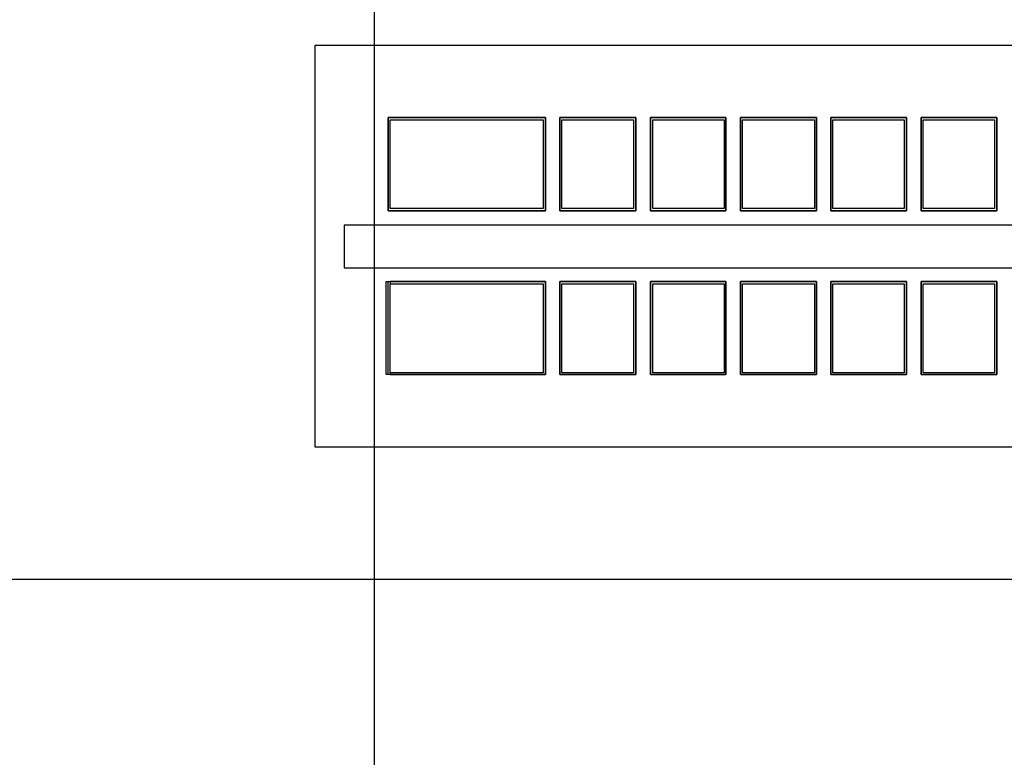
# Model space of a CAD drawing. Header units: millimetres. Extents: x 335 to 739279, y -1 to 84.
# Tile 134 of 244: x 387.09 to 391.65, y 26.95 to 30.37. Entities that reach past the tile are written whole.
import ezdxf

# ---------------------------------------------------------------- set-up
doc = ezdxf.new("R2010")
doc.units = ezdxf.units.MM
doc.header["$MEASUREMENT"] = 0

msp = doc.modelspace()

# ---------------------------------------------------------------- linework, layer by layer
at = {"color": 7}
for p, q in [((388.7368, 22.5099), (388.7368, 40.7529)), ((389.5278, 29.9149), (388.7988, 29.9149)), ((388.7988, 29.9149), (388.7988, 29.4829)), ((388.8078, 29.9039), (389.5168, 29.9039)), ((388.8078, 29.4939), (388.8078, 29.9039)), ((389.5168, 29.9039), (389.5168, 29.4939)), ((389.5278, 29.4829), (389.5278, 29.9149)), ((389.9458, 29.9149), (389.5938, 29.9149)), ((389.5938, 29.9149), (389.5938, 29.4829)), ((389.6038, 29.9039), (389.9348, 29.9039)), ((389.6038, 29.4939), (389.6038, 29.9039)), ((389.9348, 29.9039), (389.9348, 29.4939)), ((389.9458, 29.4829), (389.9458, 29.9149)), ((390.3628, 29.9149), (390.0128, 29.9149)), ((390.0128, 29.9149), (390.0128, 29.4829)), ((390.0238, 29.9039), (390.3548, 29.9039)), ((390.0238, 29.4939), (390.0238, 29.9039)), ((390.3548, 29.9039), (390.3548, 29.4939)), ((390.3628, 29.4829), (390.3628, 29.9149)), ((390.7818, 29.9149), (390.4298, 29.9149)), ((390.4298, 29.9149), (390.4298, 29.4829)), ((390.4398, 29.9039), (390.7718, 29.9039)), ((390.4398, 29.4939), (390.4398, 29.9039)), ((390.7718, 29.9039), (390.7718, 29.4939)), ((390.7818, 29.4829), (390.7818, 29.9149)), ((391.1988, 29.9149), (390.8478, 29.9149)), ((390.8478, 29.9149), (390.8478, 29.4829)), ((390.8578, 29.9039), (391.1878, 29.9039)), ((390.8578, 29.4939), (390.8578, 29.9039)), ((391.1878, 29.9039), (391.1878, 29.4939)), ((391.1988, 29.4829), (391.1988, 29.9149)), ((391.6168, 29.9149), (391.2658, 29.9149)), ((391.2658, 29.9149), (391.2658, 29.4829)), ((391.2758, 29.9039), (391.6058, 29.9039)), ((391.2758, 29.4939), (391.2758, 29.9039)), ((391.6058, 29.9039), (391.6058, 29.4939)), ((391.6168, 29.4829), (391.6168, 29.9149)), ((388.7988, 29.4829), (389.5278, 29.4829)), ((389.5168, 29.4939), (388.8078, 29.4939)), ((389.5938, 29.4829), (389.9458, 29.4829)), ((389.9348, 29.4939), (389.6038, 29.4939)), ((390.0128, 29.4829), (390.3628, 29.4829)), ((390.3548, 29.4939), (390.0238, 29.4939)), ((390.4298, 29.4829), (390.7818, 29.4829)), ((390.7718, 29.4939), (390.4398, 29.4939)), ((390.8478, 29.4829), (391.1988, 29.4829)), ((391.1878, 29.4939), (390.8578, 29.4939)), ((391.2658, 29.4829), (391.6168, 29.4829)), ((391.6058, 29.4939), (391.2758, 29.4939)), ((392.6518, 29.4169), (388.5958, 29.4169)), ((388.5958, 29.4169), (388.5958, 29.2189)), ((388.5958, 29.2189), (392.6518, 29.2189)), ((388.7988, 28.7249), (388.7988, 29.1559)), ((389.5278, 29.1559), (388.8078, 29.1559)), ((388.8078, 29.1559), (388.8078, 29.1449)), ((388.8078, 29.1449), (389.5168, 29.1449)), ((388.8078, 28.7329), (388.8078, 29.1449)), ((389.5168, 29.1449), (389.5168, 28.7329)), ((389.5278, 28.7249), (389.5278, 29.1559)), ((389.9458, 29.1559), (389.5938, 29.1559)), ((389.5938, 29.1559), (389.5938, 28.7249)), ((389.6038, 28.7329), (389.6038, 29.1449)), ((389.6038, 29.1449), (389.9348, 29.1449)), ((389.9348, 29.1449), (389.9348, 28.7329)), ((389.9458, 28.7249), (389.9458, 29.1559)), ((390.3628, 29.1559), (390.0128, 29.1559)), ((390.0128, 29.1559), (390.0128, 28.7249)), ((390.0238, 28.7329), (390.0238, 29.1449)), ((390.0238, 29.1449), (390.3548, 29.1449)), ((390.3548, 29.1449), (390.3548, 28.7329)), ((390.3628, 28.7249), (390.3628, 29.1559)), ((390.7818, 29.1559), (390.4298, 29.1559)), ((390.4298, 29.1559), (390.4298, 28.7249)), ((390.4398, 28.7329), (390.4398, 29.1449)), ((390.4398, 29.1449), (390.7718, 29.1449)), ((390.7718, 29.1449), (390.7718, 28.7329)), ((390.7818, 28.7249), (390.7818, 29.1559)), ((391.1988, 29.1559), (390.8478, 29.1559)), ((390.8478, 29.1559), (390.8478, 28.7249)), ((390.8578, 28.7329), (390.8578, 29.1449)), ((390.8578, 29.1449), (391.1878, 29.1449)), ((391.1878, 29.1449), (391.1878, 28.7329)), ((391.1988, 28.7249), (391.1988, 29.1559)), ((391.6168, 29.1559), (391.2658, 29.1559)), ((391.2658, 29.1559), (391.2658, 28.7249)), ((391.2758, 28.7329), (391.2758, 29.1449)), ((391.2758, 29.1449), (391.6058, 29.1449)), ((391.6058, 29.1449), (391.6058, 28.7329)), ((391.6168, 28.7249), (391.6168, 29.1559)), ((389.5168, 28.7329), (388.8078, 28.7329)), ((388.8078, 28.7329), (388.8078, 28.7249)), ((388.8078, 28.7249), (389.5278, 28.7249)), ((389.5938, 28.7249), (389.9458, 28.7249)), ((389.9348, 28.7329), (389.6038, 28.7329)), ((390.0128, 28.7249), (390.3628, 28.7249)), ((390.3548, 28.7329), (390.0238, 28.7329)), ((390.4298, 28.7249), (390.7818, 28.7249)), ((390.7718, 28.7329), (390.4398, 28.7329)), ((390.8478, 28.7249), (391.1988, 28.7249)), ((391.1878, 28.7329), (390.8578, 28.7329)), ((391.2658, 28.7249), (391.6168, 28.7249)), ((391.6058, 28.7329), (391.2758, 28.7329))]:
    msp.add_line(p, q, dxfattribs=at)
at = {"color": 7, "linetype": 'Continuous'}
for p, q in [((392.7718, 30.2489), (388.4598, 30.2489)), ((388.4598, 30.2489), (388.4598, 28.3909)), ((388.7988, 29.9149), (389.5278, 29.9149)), ((388.7988, 29.4829), (388.7988, 29.9149)), ((389.5278, 29.9149), (389.5278, 29.4829)), ((389.5938, 29.9149), (389.9458, 29.9149)), ((389.5938, 29.4829), (389.5938, 29.9149)), ((389.9458, 29.9149), (389.9458, 29.4829)), ((390.0128, 29.9149), (390.3628, 29.9149)), ((390.0128, 29.4829), (390.0128, 29.9149)), ((390.3628, 29.9149), (390.3628, 29.4829)), ((390.4298, 29.9149), (390.7818, 29.9149)), ((390.4298, 29.4829), (390.4298, 29.9149)), ((390.7818, 29.9149), (390.7818, 29.4829)), ((390.8478, 29.9149), (391.1988, 29.9149)), ((390.8478, 29.4829), (390.8478, 29.9149)), ((391.1988, 29.9149), (391.1988, 29.4829)), ((391.2658, 29.9149), (391.6168, 29.9149)), ((391.2658, 29.4829), (391.2658, 29.9149)), ((391.6168, 29.9149), (391.6168, 29.4829)), ((389.5278, 29.4829), (388.7988, 29.4829)), ((389.9458, 29.4829), (389.5938, 29.4829)), ((390.3628, 29.4829), (390.0128, 29.4829)), ((390.7818, 29.4829), (390.4298, 29.4829)), ((391.1988, 29.4829), (390.8478, 29.4829)), ((391.6168, 29.4829), (391.2658, 29.4829)), ((388.7898, 28.7249), (388.7898, 29.1559)), ((388.7898, 29.1559), (389.5278, 29.1559)), ((389.5278, 29.1559), (389.5278, 28.7249)), ((389.5938, 28.7249), (389.5938, 29.1559)), ((389.5938, 29.1559), (389.9458, 29.1559)), ((389.9458, 29.1559), (389.9458, 28.7249)), ((390.0128, 28.7249), (390.0128, 29.1559)), ((390.0128, 29.1559), (390.3628, 29.1559)), ((390.3628, 29.1559), (390.3628, 28.7249)), ((390.4298, 28.7249), (390.4298, 29.1559)), ((390.4298, 29.1559), (390.7818, 29.1559)), ((390.7818, 29.1559), (390.7818, 28.7249)), ((390.8478, 28.7249), (390.8478, 29.1559)), ((390.8478, 29.1559), (391.1988, 29.1559)), ((391.1988, 29.1559), (391.1988, 28.7249)), ((391.2658, 28.7249), (391.2658, 29.1559)), ((391.2658, 29.1559), (391.6168, 29.1559)), ((391.6168, 29.1559), (391.6168, 28.7249)), ((389.5278, 28.7249), (388.7898, 28.7249)), ((389.9458, 28.7249), (389.5938, 28.7249)), ((390.3628, 28.7249), (390.0128, 28.7249)), ((390.7818, 28.7249), (390.4298, 28.7249)), ((391.1988, 28.7249), (390.8478, 28.7249)), ((391.6168, 28.7249), (391.2658, 28.7249)), ((388.4598, 28.3909), (392.7718, 28.3909)), ((380.5038, 27.7779), (394.4298, 27.7779))]:
    msp.add_line(p, q, dxfattribs=at)

doc.saveas('drawing.dxf')
